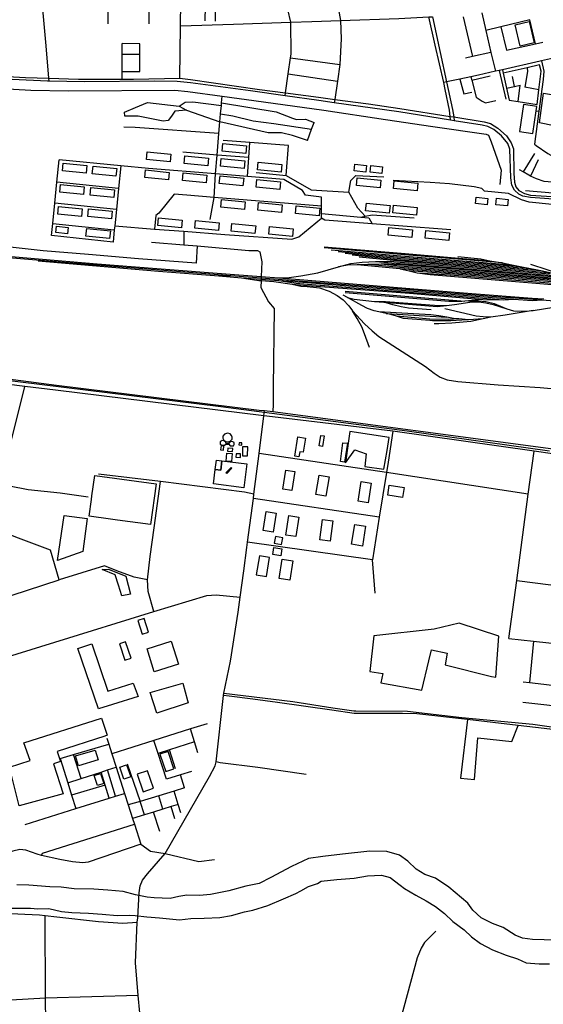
# Model space of a CAD drawing. Header units: millimetres. Extents: x 664923 to 767831, y 3118803 to 3207600.
# Tile 208 of 256: x 705649 to 707597, y 3171845 to 3175506. Entities that reach past the tile are written whole.
import ezdxf

# ---------------------------------------------------------------- set-up
doc = ezdxf.new("R2010")
doc.units = ezdxf.units.MM
for name, color, linetype in [('buildings', 5, 'Continuous'), ('parks', 8, 'Continuous'), ('railways', 4, 'Continuous'), ('roads_2', 2, 'Continuous'), ('roads_3', 3, 'Continuous'), ('water', 7, 'Continuous')]:
    doc.layers.add(name, color=color, linetype=linetype)

msp = doc.modelspace()

# ---------------------------------------------------------------- linework, layer by layer
at = {"layer": 'buildings'}
for points in [[(706405.27, 3175045.2), (706493.3, 3175036.45), (706490.44, 3175008.01), (706402.41, 3175016.76), (706405.27, 3175045.2)], [(706123.29, 3175014.44), (706211.32, 3175005.69), (706208.45, 3174977.24), (706120.43, 3174986), (706123.29, 3175014.44)], [(706263.37, 3174999.6), (706351.39, 3174990.85), (706348.53, 3174962.41), (706260.5, 3174971.16), (706263.37, 3174999.6)], [(706399.09, 3174990.07), (706487.12, 3174981.32), (706484.27, 3174952.88), (706396.23, 3174961.63), (706399.09, 3174990.07)], [(705811.24, 3174972.71), (705899.26, 3174963.95), (705896.4, 3174935.51), (705808.37, 3174944.26), (705811.24, 3174972.71)], [(705922.33, 3174961.98), (706010.36, 3174953.22), (706007.5, 3174924.77), (705919.47, 3174933.52), (705922.33, 3174961.98)], [(706117.52, 3174947.2), (706205.54, 3174938.45), (706202.68, 3174909.99), (706114.65, 3174918.75), (706117.52, 3174947.2)], [(706536.44, 3174976.35), (706624.48, 3174967.6), (706621.62, 3174939.15), (706533.59, 3174947.9), (706536.44, 3174976.35)], [(706895.41, 3174968.5), (706939.03, 3174963.77), (706936.38, 3174939.6), (706892.76, 3174944.33), (706895.41, 3174968.5)], [(706955.45, 3174963.41), (706999.07, 3174958.68), (706996.42, 3174934.51), (706952.8, 3174939.24), (706955.45, 3174963.41)], [(706257.91, 3174936.6), (706345.94, 3174927.85), (706343.08, 3174899.4), (706255.05, 3174908.15), (706257.91, 3174936.6)], [(706394.63, 3174925.94), (706482.65, 3174917.19), (706479.79, 3174888.73), (706391.76, 3174897.49), (706394.63, 3174925.94)], [(706531.39, 3174912.2), (706619.42, 3174903.45), (706616.57, 3174875), (706528.53, 3174883.75), (706531.39, 3174912.2)], [(706904.32, 3174917.89), (706992.34, 3174909.14), (706989.48, 3174880.69), (706901.45, 3174889.44), (706904.32, 3174917.89)], [(705801.71, 3174893.08), (705889.75, 3174884.33), (705886.88, 3174855.89), (705798.85, 3174864.64), (705801.71, 3174893.08)], [(705914.27, 3174881.6), (706002.3, 3174872.85), (705999.43, 3174844.41), (705911.41, 3174853.16), (705914.27, 3174881.6)], [(707041.82, 3174906.47), (707129.85, 3174897.73), (707126.99, 3174869.28), (707038.96, 3174878.03), (707041.82, 3174906.47)], [(706399.87, 3174837.14), (706487.9, 3174828.39), (706485.04, 3174799.95), (706397.01, 3174808.7), (706399.87, 3174837.14)], [(707346.62, 3174846.46), (707390.23, 3174841.74), (707387.58, 3174817.57), (707343.97, 3174822.29), (707346.62, 3174846.46)], [(707422.49, 3174842.42), (707466.12, 3174837.7), (707463.47, 3174813.53), (707419.85, 3174818.25), (707422.49, 3174842.42)], [(705793.88, 3174811.56), (705881.9, 3174802.81), (705879.04, 3174774.36), (705791.01, 3174783.12), (705793.88, 3174811.56)], [(705905.23, 3174802.38), (705993.25, 3174793.62), (705990.39, 3174765.17), (705902.36, 3174773.92), (705905.23, 3174802.38)], [(706537.76, 3174825.93), (706625.79, 3174817.18), (706622.92, 3174788.73), (706534.9, 3174797.48), (706537.76, 3174825.93)], [(706677.41, 3174813.4), (706765.44, 3174804.65), (706762.58, 3174776.2), (706674.55, 3174784.95), (706677.41, 3174813.4)], [(706938.66, 3174824.22), (707026.68, 3174815.48), (707023.83, 3174787.03), (706935.79, 3174795.78), (706938.66, 3174824.22)], [(707039.93, 3174816.6), (707127.96, 3174807.85), (707125.11, 3174779.41), (707037.07, 3174788.15), (707039.93, 3174816.6)], [(706165.93, 3174768.94), (706253.95, 3174760.18), (706251.09, 3174731.74), (706163.06, 3174740.49), (706165.93, 3174768.94)], [(705786.44, 3174738.35), (705830.07, 3174733.62), (705827.41, 3174709.45), (705783.8, 3174714.18), (705786.44, 3174738.35)], [(705898.58, 3174729.92), (705986.61, 3174721.17), (705983.75, 3174692.71), (705895.71, 3174701.47), (705898.58, 3174729.92)], [(706303.21, 3174759.06), (706391.24, 3174750.31), (706388.38, 3174721.85), (706300.34, 3174730.61), (706303.21, 3174759.06)], [(706438.96, 3174747.99), (706527, 3174739.24), (706524.14, 3174710.8), (706436.1, 3174719.55), (706438.96, 3174747.99)], [(706578.21, 3174736.61), (706666.25, 3174727.86), (706663.38, 3174699.41), (706575.35, 3174708.16), (706578.21, 3174736.61)], [(707022.1, 3174733.37), (707110.14, 3174724.62), (707107.28, 3174696.18), (707019.24, 3174704.92), (707022.1, 3174733.37)], [(707160.18, 3174722.36), (707248.22, 3174713.6), (707245.36, 3174685.16), (707157.32, 3174693.91), (707160.18, 3174722.36)], [(706401.81, 3173940.91), (706395.48, 3173936.65), (706394.78, 3173928.33), (706400.57, 3173924.19), (706411.49, 3173923.89), (706415.57, 3173928.43), (706423.71, 3173927.83), (706427.5, 3173927.28), (706432.41, 3173921.67), (706444.74, 3173921.29), (706447.61, 3173926.17), (706446.47, 3173934.49), (706442.37, 3173936.99), (706434.67, 3173937.72), (706429.59, 3173934.24), (706428.4, 3173930.27), (706425.13, 3173930.55), (706415.52, 3173931.25), (706415.45, 3173935.01), (706412.08, 3173938.04), (706408.47, 3173940.42), (706401.81, 3173940.91)], [(706398.08, 3173922.23), (706396.5, 3173907.03), (706407.6, 3173905.75), (706408.81, 3173921.21), (706398.08, 3173922.23)], [(706465.55, 3173932.93), (706464.99, 3173924.96), (706475.45, 3173924.45), (706475.99, 3173933.11), (706465.55, 3173932.93)], [(706423.76, 3173911.18), (706422.68, 3173902.23), (706441.29, 3173900.96), (706441.72, 3173911.62), (706423.6, 3173912.78), (706423.76, 3173911.18)], [(706454.08, 3173892.21), (706453.6, 3173879.74), (706470.69, 3173878.3), (706471.14, 3173892.17), (706454.08, 3173892.21)], [(706478.41, 3173918.54), (706478.12, 3173894.31), (706477.57, 3173884.71), (706497.11, 3173883.86), (706497.45, 3173918.38), (706478.41, 3173918.54)]]:
    msp.add_lwpolyline(points, close=True, dxfattribs=at)
at = {"layer": 'parks'}
for points in [[(707510.62, 3175407.55), (707492.07, 3175487.05), (707543.91, 3175499.03), (707562.46, 3175419.53), (707510.62, 3175407.55)], [(707582.8, 3175122.02), (707596.88, 3175232.89), (707742.22, 3175207.74), (707706.88, 3175157.87), (707696.04, 3175160.39), (707688.32, 3175148.01), (707672.03, 3175156.7), (707637.56, 3175111.47), (707582.8, 3175122.02)], [(706422.61, 3173968.59), (706410.62, 3173964.71), (706405.07, 3173958), (706404.73, 3173949.66), (706408.8, 3173942.63), (706415.53, 3173937.37), (706424.18, 3173936.04), (706431.99, 3173939.12), (706439.01, 3173946.11), (706439.6, 3173954.44), (706437.03, 3173960.52), (706432.02, 3173965.82), (706422.61, 3173968.59)], [(706768.75, 3173960.2), (706781.84, 3173958.25), (706776.06, 3173919.74), (706762.97, 3173921.69), (706768.75, 3173960.2)], [(707023.67, 3173953.22), (706877.76, 3173974.6), (706871.55, 3173931.05), (706861.17, 3173858.26), (706895.51, 3173906.52), (706938.24, 3173892.14), (706932.4, 3173845.32), (707004.15, 3173835.19), (707016.11, 3173904.88), (707023.67, 3173953.22)], [(706684.03, 3173954.62), (706712.45, 3173949.99), (706703.8, 3173897.53), (706691.01, 3173899.61), (706687.89, 3173880.72), (706672.26, 3173883.26), (706684.03, 3173954.62)], [(706851.49, 3173933.39), (706851.24, 3173933.41), (706868.31, 3173931.6), (706857.5, 3173860.98), (706842.25, 3173862.79), (706851.49, 3173933.39)], [(706419.5, 3173894.33), (706439.21, 3173892.96), (706437.27, 3173863.3), (706416.81, 3173864.9), (706419.5, 3173894.33)], [(706396.96, 3173830.63), (706401.64, 3173866.33), (706494.31, 3173854.33), (706482.62, 3173765.24), (706369.65, 3173780.06), (706376.13, 3173833.33), (706396.96, 3173830.63)], [(706381.36, 3173868.67), (706401.64, 3173866.33), (706396.96, 3173830.63), (706376.13, 3173833.33), (706381.36, 3173868.67)], [(706135.68, 3173629.04), (706013.35, 3173645.63), (705987.4, 3173649.14), (705907.86, 3173659.93), (705916.34, 3173721.74), (705918.32, 3173736.03), (705928.72, 3173811.85), (706156.52, 3173780.96), (706135.68, 3173629.04)], [(706435.49, 3173840.79), (706438.33, 3173838.07), (706419.53, 3173818.52), (706415.99, 3173821.06), (706435.49, 3173840.79)], [(706638.9, 3173831.16), (706672.93, 3173825.83), (706661.78, 3173755.56), (706627.75, 3173760.89), (706638.9, 3173831.16)], [(706763.04, 3173812.15), (706800.14, 3173806.13), (706788.45, 3173734.98), (706751.35, 3173741), (706763.04, 3173812.15)], [(706919.12, 3173788.48), (706956.01, 3173783.1), (706945.26, 3173710.22), (706908.38, 3173715.6), (706919.12, 3173788.48)], [(707073.28, 3173729.18), (707018.2, 3173737.63), (707024.05, 3173775.19), (707079.12, 3173766.72), (707073.28, 3173729.18)], [(706566.25, 3173677.23), (706602.96, 3173671.56), (706591.95, 3173601.1), (706555.24, 3173606.77), (706566.25, 3173677.23)], [(705884.69, 3173528.18), (705790.55, 3173495.43), (705815.07, 3173663.03), (705900.96, 3173651.16), (705884.69, 3173528.18)], [(706650.39, 3173662.08), (706687.19, 3173656.69), (706676.46, 3173584.22), (706639.66, 3173589.61), (706650.39, 3173662.08)], [(706775.88, 3173647.56), (706814.11, 3173642.44), (706803.96, 3173567.49), (706765.73, 3173572.61), (706775.88, 3173647.56)], [(706895.47, 3173629.49), (706935.66, 3173623.08), (706923.7, 3173549.02), (706883.51, 3173555.44), (706895.47, 3173629.49)], [(706600.33, 3173584.57), (706595.49, 3173560.24), (706623.4, 3173554.76), (706628.23, 3173579.09), (706600.33, 3173584.57)], [(706593.94, 3173543.42), (706624.4, 3173539.2), (706620.73, 3173513.04), (706590.27, 3173517.27), (706593.94, 3173543.42)], [(706529.28, 3173441.75), (706566.92, 3173435.57), (706578.7, 3173506.44), (706541.07, 3173512.63), (706529.28, 3173441.75)], [(706626.08, 3173500.06), (706665.61, 3173493.62), (706653.85, 3173422.28), (706614.33, 3173428.7), (706626.08, 3173500.06)], [(706061.67, 3173370.03), (706028.9, 3173363.45), (706017.24, 3173403.68), (706005.05, 3173441.64), (705955.62, 3173462.13), (705980.24, 3173463.61), (706043.65, 3173437.07), (706061.67, 3173370.03)], [(706105.08, 3173221.47), (706128.49, 3173229.12), (706111.83, 3173279.66), (706088.42, 3173272.02), (706105.08, 3173221.47)], [(706966.47, 3173215.5), (706951.41, 3173082.43), (706999.39, 3173075.19), (706993.07, 3173040.37), (707145.07, 3173012.7), (707170.58, 3173122.55), (707180.36, 3173162.93), (707239.32, 3173150.42), (707232.12, 3173107.24), (707404.21, 3173064.43), (707420.68, 3173062.04), (707431.63, 3173214.1), (707283.9, 3173262.61), (707190.52, 3173240.34), (706966.47, 3173215.5)], [(706040.92, 3173124.78), (706063.4, 3173132.3), (706042.74, 3173193.45), (706020.26, 3173185.92), (706040.92, 3173124.78)], [(706123.18, 3173167.46), (706213.07, 3173195.03), (706239.62, 3173109.31), (706149.71, 3173081.75), (706123.18, 3173167.46)], [(705865.44, 3173168.52), (705917.19, 3173185.47), (705977.09, 3173009.52), (706071.76, 3173039.62), (706090.5, 3172990.23), (705993.99, 3172959.88), (705942.45, 3172943.68), (705865.44, 3173168.52)], [(706135.01, 3173004.22), (706256.29, 3173039.05), (706273.69, 3172974.65), (706275.76, 3172965.94), (706159.17, 3172927.77), (706135.01, 3173004.22)], [(705811.12, 3172627.37), (705647.61, 3172582.73), (705611.5, 3172727.28), (705687.85, 3172751.78), (705664.97, 3172817.98), (705954, 3172908.52), (705974.69, 3172845.59), (705966.2, 3172842.64), (705788.83, 3172785.44), (705801.19, 3172747.5), (705774.78, 3172738.97), (705811.12, 3172627.37)], [(705856.77, 3172768.5), (705930.56, 3172790.57), (705941.55, 3172754.16), (705867.77, 3172732.08), (705856.77, 3172768.5)], [(706192.96, 3172710.4), (706222.98, 3172720.46), (706200.98, 3172785.51), (706170.96, 3172775.46), (706192.96, 3172710.4)], [(706021.32, 3172726.85), (706047.05, 3172735.63), (706062.55, 3172690.71), (706036.81, 3172681.92), (706021.32, 3172726.85)], [(706108.8, 3172635.75), (706146.86, 3172648.54), (706124.9, 3172713.24), (706086.84, 3172700.45), (706108.8, 3172635.75)], [(705926.68, 3172695.61), (705950.03, 3172703.07), (705961.95, 3172666.14), (705938.6, 3172658.67), (705926.68, 3172695.61)]]:
    msp.add_lwpolyline(points, close=True, dxfattribs=at)
at = {"layer": 'railways'}
for points in [[(707444.84, 3174601.49), (707067.2, 3174632.86), (706781.27, 3174657.29)], [(706781.58, 3174661.67), (707067.6, 3174637.65), (707397.88, 3174609.93), (707444.84, 3174601.49), (707479.17, 3174594.68), (707510.63, 3174588.42), (707548.75, 3174580.84), (707569.13, 3174576.79), (707587.42, 3174573.13), (707627.52, 3174565.11)], [(705514.8, 3174634.54), (705937.19, 3174598.79), (706159.12, 3174581.36), (706448.25, 3174558.19), (706547.99, 3174550.66), (706613.51, 3174545.71), (706720.51, 3174537.63), (707100.09, 3174507.03), (707331.32, 3174488.25), (707555.18, 3174471.25), (707598.41, 3174468.19)], [(705515.47, 3174629.54), (705936.31, 3174594.45), (706434.03, 3174554.78), (706449.06, 3174553.58), (706547.83, 3174546.07), (706720.16, 3174532.97), (707099.9, 3174502.38), (707187.85, 3174495.88), (707405.73, 3174478.22), (707592.99, 3174463.87), (707666.59, 3174458.23)], [(706807.33, 3174650.75), (707066.79, 3174628.07), (707479.17, 3174594.68)], [(706833.39, 3174644.23), (707066.38, 3174623.27), (707510.63, 3174588.42)], [(706859.44, 3174637.71), (707065.97, 3174618.47), (707548.75, 3174580.84)], [(706885.5, 3174631.18), (707065.57, 3174613.68), (707587.42, 3174573.13)], [(706911.56, 3174624.66), (707065.17, 3174608.89), (707585, 3174568.71), (707627.52, 3174565.11)], [(707279.39, 3174625.04), (707364.04, 3174617.49), (707397.88, 3174609.93)], [(705718.11, 3174608.88), (706165.29, 3174571.37), (706389.7, 3174553.44), (706474.76, 3174546.65), (706547.66, 3174541.3), (706612.88, 3174536.52), (706719.82, 3174528.67), (707099.7, 3174497.77), (707406.48, 3174472.69), (707487.17, 3174466.72), (707554.63, 3174461.72), (707592.99, 3174463.87)], [(706613.51, 3174545.71), (706651.12, 3174547.24), (706695.18, 3174553.32), (706757.74, 3174565.32), (706835.56, 3174587.65), (706880.69, 3174599.53), (706923.51, 3174604.81), (706973.23, 3174606.56), (706989.21, 3174606.55), (707028.3, 3174607.73), (707064.76, 3174604.09), (707622.09, 3174560.76)], [(708339.32, 3174432.71), (708169.89, 3174447.1), (708063.9, 3174467.84), (708017.59, 3174476.9), (707907.36, 3174498.79), (707825.3, 3174515.09), (707779.06, 3174524.62), (707739.82, 3174532.53), (707697.51, 3174541.06), (707660.51, 3174547.84), (707063.95, 3174594.5), (707019.36, 3174597.03), (706993.66, 3174596.46), (706944.32, 3174595.35), (706904.12, 3174594.45), (706868.87, 3174592.73), (706835.56, 3174587.65)], [(707779.06, 3174524.62), (707063.88, 3174580.03), (707062.74, 3174580.12), (706904.12, 3174594.45)], [(707739.82, 3174532.53), (707063.14, 3174584.91), (706985.53, 3174592.21), (706944.32, 3174595.35)], [(706973.23, 3174606.56), (707064.36, 3174599.3), (707665.09, 3174552.88)], [(707697.51, 3174541.06), (707660.24, 3174543.1), (707063.54, 3174589.7), (706993.66, 3174596.46)], [(707063.88, 3174580.03), (707097.31, 3174572.38), (707127.98, 3174565.35), (707175.65, 3174558.46), (707659.92, 3174518.51), (707729.05, 3174514.84), (707814.93, 3174507.25), (707855.7, 3174504.36)], [(707672.22, 3174556.19), (707550.86, 3174596)], [(706389.7, 3174553.44), (706434.03, 3174554.78)], [(706474.76, 3174546.65), (706538.59, 3174536.6), (706547.46, 3174535.87), (706594.74, 3174532.02), (706662.32, 3174522.47), (706719.02, 3174518.32), (707099.33, 3174489), (707371.31, 3174466.22), (707447.95, 3174464.83)], [(708551.18, 3174391.53), (708474.07, 3174406.68), (708427.83, 3174415.25), (708387.55, 3174419.84), (708225.24, 3174434.21), (708169.71, 3174441.79), (708016.86, 3174471.94), (707978.77, 3174479.61), (707905.98, 3174494.24), (707855.7, 3174504.36), (707824.85, 3174510.56), (707781.94, 3174518.13), (707660.44, 3174529.29), (707250.06, 3174561.5), (707097.31, 3174572.38)], [(707127.98, 3174565.35), (707250.82, 3174557.02), (707663.17, 3174524.36), (707729.86, 3174519.43), (707824.85, 3174510.56)], [(706612.88, 3174536.52), (706677.03, 3174526.26), (706719.38, 3174522.94), (707099.5, 3174493.19), (707447.95, 3174464.83), (707487.17, 3174466.72)], [(706662.32, 3174522.47), (706694.85, 3174515.43), (706718.68, 3174513.94), (706764.41, 3174509.16), (706799.9, 3174497.28), (706830.01, 3174480.54), (706852.6, 3174464.28), (706873.7, 3174442.05), (706887.46, 3174423.53)], [(707373.37, 3174394.21), (707318.94, 3174390.61), (707293.89, 3174388.95), (707253.32, 3174386.46), (707184.54, 3174386.46), (707174.54, 3174387.23), (707076.63, 3174394.89), (707050.24, 3174403.12), (707029.2, 3174409.69), (707012.1, 3174413.78), (707001.18, 3174416.39), (706984.98, 3174419.9), (706967.96, 3174423.57), (706942.93, 3174431.69), (706921.26, 3174442.87), (706868.16, 3174472.56), (706851.92, 3174481.64)], [(707371.31, 3174466.22), (707318.01, 3174461.2), (707304.32, 3174459.92), (707293.15, 3174458.86), (707244.74, 3174458.55), (706859.52, 3174490.34)], [(706859.55, 3174496.6), (707245.33, 3174464), (707304.32, 3174459.92)], [(706868.16, 3174472.56), (706892.67, 3174466.57), (706968.85, 3174457.86), (707003.29, 3174455.25), (707202.32, 3174440.11), (707236.18, 3174443.02), (707267.01, 3174446.97), (707323.33, 3174455.86), (707341.63, 3174457.41), (707356.41, 3174457.13), (707383.4, 3174453.66), (707409.76, 3174447.6), (707434.12, 3174439.2), (707461.07, 3174430.97)], [(706968.85, 3174457.86), (707010.27, 3174458.87), (707208.14, 3174443.47), (707236.18, 3174443.02)], [(707179.71, 3174427.05), (707095.09, 3174433.72), (707068.07, 3174438.27), (707037.44, 3174445.75), (707003.29, 3174455.25)], [(707318.01, 3174461.2), (707354.01, 3174460.76), (707383.33, 3174457.74), (707413.41, 3174450.39), (707461.07, 3174430.97), (707486.35, 3174423.93), (707528.36, 3174422.1), (707558.4, 3174424.4), (707674.15, 3174443.87), (707708.72, 3174445.72), (707739.09, 3174444.9), (707767.2, 3174441.04), (707808.92, 3174432.67), (707811.09, 3174432.17), (707859.2, 3174420.87), (707893.43, 3174412.84), (707935.79, 3174409.74), (708151.76, 3174394.55), (708345.52, 3174379.73), (708725.38, 3174346.89), (708800.01, 3174348.09), (708833.07, 3174348.62), (708896.08, 3174350.71)], [(706887.46, 3174423.53), (706931.15, 3174374.68), (706959.78, 3174348.93), (706985.58, 3174328.71), (707158.38, 3174216.13), (707190.97, 3174191.27), (707212.83, 3174176.97), (707238.84, 3174167.63), (707278.21, 3174160.84), (707429.14, 3174148.3), (707585.09, 3174138.01), (707763.7, 3174122.82), (707925.99, 3174109.8), (708042.4, 3174100.59), (708073.31, 3174100.32), (708115.08, 3174096.85), (708277.59, 3174078.8), (708289.25, 3174077.51), (708318.41, 3174076.12), (708346.88, 3174082.08), (708385.49, 3174095.28), (708426.87, 3174113.7), (708662.24, 3174236.15), (708698.41, 3174254.76)], [(706949.94, 3174286.98), (706931.27, 3174337.54), (706921.35, 3174364.57), (706904.8, 3174395.29), (706887.46, 3174423.53)], [(707318.94, 3174390.61), (707282.82, 3174393.23), (707263.02, 3174394.66), (707238.26, 3174399.44), (707208.55, 3174405.26), (707178.54, 3174408.13), (706984.98, 3174419.9)], [(707012.1, 3174413.78), (707238.26, 3174399.44)], [(707282.82, 3174393.23), (707244.62, 3174391.34), (707175.13, 3174392.97), (707077.76, 3174400.76), (707050.24, 3174403.12)], [(707401.03, 3174400.24), (707373.37, 3174394.21), (707327.75, 3174384.25), (707299.22, 3174381.57), (707256.36, 3174377.13), (707208.39, 3174375.73), (707190.89, 3174375.01)], [(707558.4, 3174424.4), (707454.37, 3174407.59), (707401.03, 3174400.24), (707372.58, 3174400.82), (707346.69, 3174403.63), (707230.25, 3174430.94)], [(705479.57, 3174180.78), (706397.45, 3174067.73), (707090.02, 3173977.64), (707619.95, 3173903.14)]]:
    msp.add_lwpolyline(points, dxfattribs=at)
at = {"layer": 'roads_2'}
for points in [[(705758.88, 3175277.07), (705757.99, 3175288.3), (705748.44, 3175409.04), (705727.36, 3175642), (705725.35, 3175664.19), (705722.73, 3175693.15), (705705.99, 3175863.33)], [(707251, 3175132.67), (707250.58, 3175146.67), (707248.3, 3175169.8), (707232.22, 3175246.87), (707226.29, 3175272.93), (707194.89, 3175410.71), (707171.41, 3175516.38)], [(707184.85, 3175517.03), (707213.53, 3175384.36), (707237.17, 3175275.18), (707259.55, 3175171.71), (707264.4, 3175144.48), (707264.88, 3175130.48)], [(707264.88, 3175130.48), (707251, 3175132.67), (707058.93, 3175162.98), (706819.07, 3175196.96), (706761.28, 3175205.15), (706636.09, 3175223.08), (706507.85, 3175241.44), (706284.5, 3175271.74), (706234.71, 3175276.64), (706152.12, 3175277.09), (705890.28, 3175274.77), (705758.88, 3175277.07), (705753.3, 3175277.16), (705514.83, 3175288.54), (705403.67, 3175296.39), (705381.31, 3175297.44), (705370.36, 3175296.03)], [(705373.61, 3175309.28), (705383.25, 3175308.06), (705404.26, 3175306.6), (705489.47, 3175300.41), (705670.86, 3175291.11), (705757.99, 3175288.3), (705867.86, 3175284.77), (706030.27, 3175285.19), (706072.1, 3175285.3), (706244.57, 3175287.96), (706285.07, 3175283.49), (706540.83, 3175246.84), (706637.68, 3175233.91), (706760.87, 3175217.46), (706820.9, 3175209.53), (706946.02, 3175193.03), (707063.35, 3175176.38), (707250.58, 3175146.67), (707264.4, 3175144.48)], [(707264.4, 3175144.48), (707376.15, 3175126.4), (707400.61, 3175120.5), (707427.63, 3175102.5), (707459.66, 3175074.21), (707477.33, 3175048.74), (707485.67, 3175025.6), (707487.48, 3174934.62), (707489.62, 3174901.38), (707494.95, 3174884.53), (707505.25, 3174871.06), (707526.34, 3174859.69), (707548.88, 3174853.94), (707647.84, 3174847.04)], [(707789.42, 3174827.69), (707548.55, 3174845.25), (707520.56, 3174850.2), (707505.1, 3174857.82), (707488.99, 3174871.68), (707479.34, 3174891.37), (707476.13, 3174917.71), (707472.59, 3175024.86), (707464.29, 3175045.67), (707441.07, 3175074.1), (707412.21, 3175097.53), (707390.39, 3175109.12), (707368.7, 3175114.44), (707264.88, 3175130.48)], [(708757.05, 3173749.7), (708694.93, 3173756.67), (708621.31, 3173764.76), (708362.91, 3173797.33), (708175.59, 3173825.79), (708048.34, 3173842.38), (707630.34, 3173892.4), (707562.54, 3173901.97), (707037.36, 3173976.12), (706569.07, 3174031.72), (706557.14, 3174033.14), (705782.14, 3174128.89), (705668.49, 3174142.56), (705082.79, 3174216.28), (704850.42, 3174241.35), (704799.51, 3174247.4), (704736.59, 3174255.53)], [(704853.39, 3174266.35), (705083.72, 3174239.29), (705786.43, 3174147.76), (706539.6, 3174054.03), (706560.01, 3174052.94), (706591.02, 3174048.74), (707633.02, 3173910.83), (708181.89, 3173850.05), (708307.85, 3173829.53), (708618.11, 3173788.99), (708724.35, 3173768.94), (708761.66, 3173765.05)], [(706094.06, 3172260.15), (706096.86, 3172286.05), (706105.63, 3172306.48), (706124.14, 3172330.4), (706191.02, 3172405.89), (706355.9, 3172691.81), (706376.79, 3172732.35), (706380.35, 3172746.18), (706405.71, 3172982.24), (706407.96, 3172993.73), (706409.15, 3173002.61), (706432.83, 3173120.59), (706461.85, 3173303.05), (706468.74, 3173359.58), (706483.25, 3173456.83), (706493.73, 3173543.77), (706496.44, 3173563.66), (706518.55, 3173725.99), (706520.66, 3173741.48), (706539.72, 3173893.32), (706557.14, 3174033.14), (706560.01, 3174052.94)], [(703236.64, 3173287.26), (703591.29, 3173244.03), (703917.81, 3173204.41), (703997.28, 3173193.56), (704214.03, 3173163.97), (704493.03, 3173126.47), (704505, 3173125.64), (704539.6, 3173123.28), (704567.58, 3173121.36), (704857.18, 3173117.27), (704905.05, 3173114.77), (705004.54, 3173102.98), (705106.52, 3173092.9), (705258.28, 3173077.9), (705410.6, 3173077.23), (706147.89, 3173305.7), (706345.4, 3173365.64), (706379.7, 3173367.67), (706468.74, 3173359.58)], [(707685.19, 3172860.65), (707503.13, 3172881.37), (707314.24, 3172903.69), (707125.91, 3172924.84), (707072.83, 3172926.35), (706939.12, 3172926.78), (706893.67, 3172926.93), (706810.68, 3172939.5), (706608.75, 3172967.48), (706516.11, 3172979.16), (706427.95, 3172991.04), (706407.96, 3172993.73)], [(706409.15, 3173002.61), (706664.7, 3172971.11), (706813.51, 3172947.16), (706892.6, 3172936.44), (706898.98, 3172936.4), (707092.19, 3172935.36), (707293.14, 3172912.19), (707557.8, 3172887.2), (707686.28, 3172868.29)], [(706088.39, 3172167.21), (706094.06, 3172260.15)], [(704780.28, 3171787.21), (704836.35, 3171859.2), (704889.79, 3171907.73), (704943.73, 3171947.14), (705031.6, 3172016.06), (705114.25, 3172088.49), (705163.29, 3172130.08), (705323.88, 3172158.97), (705439.96, 3172179.8), (705587.81, 3172184.49), (705723.24, 3172178.53), (705744.76, 3172175.76), (705787.39, 3172170.27), (705941.9, 3172153.16), (706033.29, 3172146.43), (706086.49, 3172150.29)], [(706153.25, 3171314.8), (706113.96, 3171608.89), (706095.65, 3171813.45), (706090.11, 3171878.37), (706079.79, 3171998.93), (706086.49, 3172150.29), (706088.39, 3172167.21)], [(707197.18, 3172117.62), (707155.1, 3172075.49), (707141.84, 3172053.86), (707127.78, 3172018.64), (707040.64, 3171696.68), (707037.82, 3171678.36), (707047.47, 3171530.67), (707048.36, 3171520.03), (707057.44, 3171432.18), (707062.14, 3171402.18), (707079.49, 3171356), (707107.11, 3171296.28), (707162.75, 3171189.73), (707216.48, 3171114.42), (707226.42, 3171099.22), (707309.73, 3170971.79), (707336.71, 3170919.95), (707345.97, 3170898.86)]]:
    msp.add_lwpolyline(points, dxfattribs=at)
at = {"layer": 'roads_3'}
for points in [[(706798.17, 3175724.76), (706819.19, 3175623.28), (706835.62, 3175543.96), (706842.06, 3175503.06)], [(706657.28, 3175496.63), (706613.74, 3175686.74)], [(706130.96, 3175490.73), (706130.92, 3175517.48), (706130.87, 3175540.37), (706130.67, 3175660.79)], [(706244.57, 3175287.96), (706247.36, 3175483.08), (706247.84, 3175516.61), (706248.49, 3175538.07), (706252.13, 3175659.98)], [(705978.76, 3175490.73), (705978.23, 3175514.39), (705977.12, 3175564.98), (705975.79, 3175625.56)], [(706339.5, 3175502.12), (706341.25, 3175610.48)], [(706375.09, 3175610.87), (706376.4, 3175529.14), (706376.85, 3175500.67)], [(707368.57, 3175531.12), (707382.83, 3175466.02), (707402.1, 3175384.37), (707418.69, 3175314.09)], [(706247.36, 3175483.08), (706444.08, 3175489.67), (706657.28, 3175496.63), (706736.03, 3175499.2), (706842.06, 3175503.06), (707058.85, 3175510.92), (707171.41, 3175516.38), (707184.85, 3175517.03)], [(706636.09, 3175223.08), (706637.68, 3175233.91), (706648.13, 3175304.33), (706657.03, 3175364.44), (706659.08, 3175378.24), (706657.28, 3175496.63)], [(706842.06, 3175503.06), (706844.94, 3175435.28), (706839.51, 3175338.97), (706830.74, 3175277.97), (706820.9, 3175209.53), (706819.07, 3175196.96)], [(707299.04, 3175516.16), (707333.66, 3175368.98)], [(707546.88, 3175505.88), (707438.65, 3175479.58), (707382.83, 3175466.02)], [(707567.16, 3175416.72), (707546.88, 3175505.88)], [(707438.65, 3175479.58), (707460.32, 3175393.14), (707567.16, 3175416.72), (707594.97, 3175422.85)], [(706030.27, 3175285.19), (706030.35, 3175313.65), (706030.54, 3175376.74), (706030.65, 3175416.98)], [(706096.62, 3175416.22), (706030.65, 3175416.98)], [(706095.72, 3175313.64), (706096.27, 3175377.16), (706096.62, 3175416.22)], [(707402.1, 3175384.37), (707333.66, 3175368.98), (707307.2, 3175363.04)], [(706096.27, 3175377.16), (706030.54, 3175376.74)], [(706657.03, 3175364.44), (706839.51, 3175338.97)], [(707634.23, 3175363.27), (707589.71, 3175353.08), (707585.15, 3175352.04), (707444.47, 3175319.97), (707432.59, 3175317.26), (707418.69, 3175314.09), (707355.37, 3175299.66), (707327.24, 3175293.83), (707286.83, 3175285.47), (707237.17, 3175275.18), (707226.29, 3175272.93)], [(707589.71, 3175353.08), (707598.35, 3175315.13), (707596.44, 3175284.08), (707580.59, 3175166.33), (707564.07, 3175043.53), (707570.21, 3175038.79), (707613.48, 3175008.78), (707673.17, 3174975.34), (707711.35, 3174953.96), (707740.25, 3174938.12), (707744.32, 3174935.89), (707795.47, 3174907.87), (707808.6, 3174900.67), (707832.39, 3174888.08), (707860.58, 3174873.15), (707875.74, 3174865.13), (707879.28, 3174863.25), (707876.34, 3174840.45), (707874.92, 3174829.42), (707873.88, 3174821.35)], [(706030.35, 3175313.65), (706095.72, 3175313.64)], [(707432.59, 3175317.26), (707456.94, 3175209.92)], [(707444.47, 3175319.97), (707447.26, 3175307.41), (707459.88, 3175250.81), (707469.76, 3175206.49), (707503.29, 3175201.8), (707573.51, 3175190.65), (707580.05, 3175245.46), (707588.33, 3175314.61), (707582.5, 3175337.79), (707536.4, 3175327.43), (707447.26, 3175307.41)], [(707536.4, 3175327.43), (707537.86, 3175313.52), (707528.27, 3175254.86)], [(706648.13, 3175304.33), (706830.74, 3175277.97)], [(707286.83, 3175285.47), (707300.9, 3175230.23), (707330.77, 3175236.35)], [(707327.24, 3175293.83), (707330.57, 3175280.7), (707346.58, 3175217.58), (707369.07, 3175203.16), (707381.75, 3175197.04), (707419.89, 3175205.99)], [(707330.57, 3175280.7), (707398.54, 3175296.81)], [(707489.36, 3175258.19), (707482.12, 3175295.03)], [(705454.38, 3175258.18), (705690.63, 3175243.84), (705830.7, 3175240.87), (706226.07, 3175243.51), (706274.71, 3175239.6), (706401.88, 3175221.07), (706555.98, 3175200.72), (706780.84, 3175169.51), (707010.4, 3175135.1), (707185.87, 3175108.6), (707384.78, 3175080.39), (707392.97, 3175076.12), (707402.49, 3175051.85), (707439.56, 3174946.13), (707434.9, 3174892.75)], [(707459.88, 3175250.81), (707489.36, 3175258.19), (707510.15, 3175262.82)], [(707503.29, 3175201.8), (707510.15, 3175262.82)], [(707580.05, 3175245.46), (707528.27, 3175254.86)], [(706357.39, 3174763.59), (706372.43, 3174845.26), (706378.01, 3174932.5), (706383.89, 3175002.45), (706390.61, 3175082.63), (706394.23, 3175125.86), (706396.74, 3175155.64), (706399.34, 3175186.77), (706400.19, 3175196.81), (706401.88, 3175221.07)], [(706040.76, 3175146.75), (706038.85, 3175161.94), (706080.04, 3175179.92), (706124.3, 3175198.12), (706242.13, 3175183.88), (706269.2, 3175169.12), (706394.23, 3175125.86)], [(706269.2, 3175169.12), (706226.38, 3175166.08), (706213.85, 3175147.62), (706201.55, 3175131.35), (706183.28, 3175128.59), (706089.97, 3175147.62), (706040.76, 3175146.75)], [(706242.13, 3175183.88), (706264.56, 3175199.24), (706293.53, 3175200.02), (706399.34, 3175186.77)], [(706400.19, 3175196.81), (706603.48, 3175163.07), (706664.33, 3175139.67), (706679.18, 3175135.03), (706712.53, 3175135.89), (706745, 3175124.23)], [(707523.62, 3175190.46), (707508.23, 3175090.17), (707557.32, 3175082.72), (707570.35, 3175167.7), (707572.7, 3175183.02), (707523.62, 3175190.46)], [(707570.35, 3175167.7), (707580.59, 3175166.33)], [(706396.74, 3175155.64), (706441.85, 3175148.58), (706517.79, 3175130.11), (706593.96, 3175120.3), (706734.14, 3175098.94)], [(706390.61, 3175082.63), (706079.44, 3175105.65), (706037.1, 3175106.42)], [(706719.79, 3175057.32), (706663.97, 3175075.75), (706622.81, 3175085.22), (706572.87, 3175085.27), (706394.23, 3175125.86)], [(706719.79, 3175057.32), (706734.14, 3175098.94), (706745, 3175124.23)], [(706648.79, 3175037.69), (706505.88, 3175049.01), (706406.73, 3175056.87)], [(706496.72, 3174922.77), (706501.89, 3174994.16), (706505.88, 3175049.01)], [(706639.96, 3174926.78), (706648.79, 3175037.69)], [(705768.15, 3174703.11), (705772.54, 3174748.13), (705779.88, 3174823.46), (705787.53, 3174901.88), (705795.66, 3174985.24)], [(706772.41, 3174846.47), (706711.85, 3174853.56), (706700.6, 3174871.31), (706631.78, 3174911.71), (706496.72, 3174922.77), (706378.01, 3174932.5), (706128.18, 3174952.95), (706025.3, 3174962.94), (705795.66, 3174985.24)], [(706501.89, 3174994.16), (706383.89, 3175002.45), (706255.92, 3175013.53)], [(707564.39, 3175009.06), (707521.49, 3174939.95)], [(707577.4, 3174985.08), (707549.46, 3174924.58)], [(706025.3, 3174962.94), (706016.76, 3174878.72), (706008.85, 3174800.71), (706002.65, 3174739.65), (706001.18, 3174725.14), (705996.5, 3174678.99)], [(707832.39, 3174888.08), (707737.07, 3174893.19), (707600.16, 3174904.66), (707571.82, 3174914.78), (707549.46, 3174924.58), (707542.59, 3174927.58), (707521.49, 3174939.95), (707508.32, 3174947.65)], [(706528.39, 3174937.5), (706639.96, 3174926.78)], [(706639.96, 3174926.78), (706732.96, 3174873.6), (706872.87, 3174864.87)], [(706872.87, 3174864.87), (706881.24, 3174908.17), (706899.08, 3174926.95), (707003.99, 3174921.69)], [(706016.76, 3174878.72), (705787.53, 3174901.88)], [(707786.28, 3174806.34), (707703.3, 3174811.83), (707544.65, 3174827.29), (707515.44, 3174835.95), (707467.26, 3174859.51), (707377.96, 3174868.13), (707368.11, 3174878.15), (707338.99, 3174884.75), (707247.72, 3174895.63), (707176.27, 3174900.7), (707038.85, 3174907.7)], [(706772.18, 3174812.48), (706372.43, 3174845.26), (706270.46, 3174853.62), (706223.63, 3174857.69), (706166.36, 3174786.22), (706155.31, 3174777.58), (706151.27, 3174727.46)], [(706771.88, 3174768.65), (706772, 3174785.22), (706772.18, 3174812.48), (706772.41, 3174846.47)], [(706934.38, 3174774.92), (706906.42, 3174805.65), (706872.87, 3174864.87)], [(707531.05, 3174870.38), (707734.21, 3174852.99), (707797.18, 3174847.61), (707876.34, 3174840.45)], [(706008.85, 3174800.71), (705779.88, 3174823.46)], [(706002.65, 3174739.65), (706151.27, 3174727.46), (706259.7, 3174719.29), (706411.7, 3174707.85), (706661.98, 3174689.43), (706688.06, 3174698.87), (706771.88, 3174768.65)], [(707253.15, 3174725.23), (707057.63, 3174739.71), (706959.88, 3174747.02), (706784.06, 3174760.16), (706771.88, 3174768.65)], [(706772, 3174785.22), (706918.6, 3174771.55), (706948.27, 3174768.78), (706959.88, 3174747.02)], [(706918.6, 3174771.55), (706934.38, 3174774.92), (706960.1, 3174780.42), (707116.18, 3174768.77)], [(705772.54, 3174748.13), (706001.18, 3174725.14)], [(705996.5, 3174678.99), (705768.15, 3174703.11)], [(706259.7, 3174719.29), (706259.6, 3174668.9)], [(706305.41, 3174601), (706091.85, 3174616.47), (705905.71, 3174633.57), (705736.66, 3174646.54), (705614.2, 3174660.36)], [(706139.54, 3174679.13), (706259.6, 3174668.9), (706308.92, 3174664.69), (706501.62, 3174648.26), (706533.33, 3174647.29), (706543.08, 3174642.47), (706549.93, 3174605.46), (706547.99, 3174550.66), (706547.83, 3174546.07), (706547.66, 3174541.3), (706547.46, 3174535.87), (706546.58, 3174510.75), (706574.79, 3174457.57), (706595.74, 3174432.37), (706592.45, 3174139.56), (706591.94, 3174075.34), (706591.02, 3174048.74)], [(706308.92, 3174664.69), (706305.41, 3174601)], [(705410.6, 3173077.23), (705468.32, 3173306.95), (705483.97, 3173369.68), (705540.1, 3173620.29), (705549.76, 3173660.6), (705578.33, 3173778.95), (705608.41, 3173897.48), (705668.49, 3174142.56)], [(707037.36, 3173976.12), (707019.94, 3173860.95), (707013.29, 3173822.22), (706986.85, 3173656.87), (706518.55, 3173725.99)], [(707540.6, 3173741.93), (707013.29, 3173822.22), (706539.72, 3173893.32)], [(707468.09, 3173205.62), (707498.12, 3173420.79), (707540.6, 3173741.93), (707562.54, 3173901.97)], [(706125.09, 3173423.36), (706134.53, 3173510.29), (706149.42, 3173616.99), (706172.61, 3173788.55), (705942.41, 3173815.78)], [(705578.33, 3173778.95), (705662.41, 3173762.61), (705680.48, 3173759.85), (705800.23, 3173746.82), (705904.03, 3173731.99)], [(706520.66, 3173741.48), (706485.9, 3173749.22), (706172.61, 3173788.55)], [(706986.85, 3173656.87), (706962.04, 3173497.93), (706496.44, 3173563.66)], [(705468.32, 3173306.95), (705513.74, 3173292.56), (705569, 3173311.28), (705558.94, 3173346.58), (705796.52, 3173422.87), (705763.57, 3173533.51), (705635.01, 3173581.83), (705540.1, 3173620.29)], [(706971.45, 3173373.64), (706962.04, 3173497.93)], [(706147.89, 3173305.7), (706126.91, 3173379.56), (706125.09, 3173423.36), (706075.6, 3173433.96), (706010.15, 3173456.81), (705964.38, 3173475.51), (705796.52, 3173422.87)], [(707498.12, 3173420.79), (707741.5, 3173389.5), (707770.4, 3173385.78), (707797.26, 3173382.34), (707828.73, 3173378.29), (707860.29, 3173374.22), (707888.24, 3173370.63), (707917.58, 3173366.86), (707948.18, 3173362.93), (707993.88, 3173357.9), (708377.32, 3173313.83), (708511.37, 3173300.68), (708550, 3173288.73), (708591.74, 3173266.49), (708668.45, 3173200.82), (708720.11, 3173151.85)], [(707468.09, 3173205.62), (707559.89, 3173195.82), (707617.09, 3173189.74), (707679.04, 3173182.11), (707717.95, 3173178.49), (707743.74, 3173175.29), (707773.77, 3173172.27), (707803.48, 3173169.32), (707836.59, 3173165.4), (707866.59, 3173162.51), (707875.16, 3173161.7), (707896.49, 3173159.69), (707929.6, 3173155.76), (707971.22, 3173149.14), (708045.96, 3173141.47), (708092.04, 3173129.59), (708242.31, 3173056.09), (708322.66, 3172992.29), (708385.65, 3172930.8), (708407.6, 3172921.98)], [(707559.89, 3173195.82), (707545.12, 3173041.28)], [(706100.28, 3172440.29), (705904.06, 3172374.32), (705884.17, 3172371.87), (705845.3, 3172375.36), (705798.53, 3172384.04), (705730.04, 3172398.79), (705714.71, 3172403.33), (705671.73, 3172418.75), (705649.52, 3172420.86), (705624.52, 3172415.14), (705340.48, 3172327.86), (705308.06, 3172322.06), (705286.14, 3172324.7), (705275.31, 3172335.06), (705241.52, 3172462.38), (705094.55, 3172949.7), (705097.85, 3173009.15), (705106.52, 3173092.9)], [(707521.85, 3173043.97), (707545.12, 3173041.28), (707598.76, 3173035.08), (707659.83, 3173028.02), (707718.3, 3173021.26), (707856.84, 3173009.16)], [(707520.14, 3172968.36), (707708.59, 3172947.34), (707848.67, 3172932.39)], [(707314.24, 3172903.69), (707289.09, 3172685.76), (707340.48, 3172681.21), (707353.74, 3172835.58), (707480.15, 3172822.25), (707503.13, 3172881.37)], [(706346.29, 3172888.28), (706284.89, 3172869), (706148.83, 3172826.27), (705992.09, 3172777.05)], [(706312.01, 3172780.7), (706299.75, 3172821.45), (706284.89, 3172869)], [(705973.56, 3172834.74), (705980.4, 3172813.09), (705992.09, 3172777.05), (706008.18, 3172726.98), (706039.52, 3172629.43), (706053.3, 3172586.52), (706069.52, 3172536.03), (706076.26, 3172515.05), (706100.28, 3172440.29), (706136.2, 3172415), (706191.02, 3172405.89)], [(706288.85, 3172710.89), (706247.86, 3172698.48), (706195.46, 3172682.62), (706164.42, 3172778.2), (706148.83, 3172826.27)], [(706299.75, 3172821.45), (706206.06, 3172791.51), (706164.42, 3172778.2)], [(705799.91, 3172758.87), (705849.16, 3172773.67), (705980.4, 3172813.09)], [(706228.71, 3172721.08), (706206.06, 3172791.51)], [(705799.91, 3172758.87), (705827.97, 3172668.93), (705842.19, 3172623.35), (705857.63, 3172573.89)], [(705877.45, 3172684.87), (705849.16, 3172773.67)], [(705827.97, 3172668.93), (705877.45, 3172684.87), (705952.03, 3172708.9), (705975.7, 3172716.52), (706008.18, 3172726.98)], [(706006.34, 3172619.29), (705975.7, 3172716.52)], [(706048.72, 3172738.75), (706097.46, 3172599.91)], [(706714.71, 3172699.38), (706535.11, 3172725.95), (706395.02, 3172743.29), (706380.35, 3172746.18)], [(705982.2, 3172611.93), (705967.16, 3172660.29), (705952.03, 3172708.9)], [(706262.5, 3172650.16), (706247.86, 3172698.48)], [(705967.16, 3172660.29), (705842.19, 3172623.35)], [(706262.5, 3172650.16), (706223.95, 3172638.25), (706166.55, 3172620.85), (706097.46, 3172599.91), (706053.3, 3172586.52)], [(706248.29, 3172557.54), (706238.9, 3172588.67), (706223.95, 3172638.25)], [(705669.44, 3172514.19), (705857.63, 3172573.89), (705982.2, 3172611.93), (706006.34, 3172619.29), (706039.52, 3172629.43)], [(706181.71, 3172570.9), (706166.55, 3172620.85)], [(706238.9, 3172588.67), (706212.14, 3172580.35), (706181.71, 3172570.9), (706147.01, 3172560.12), (706113.96, 3172549.85), (706069.52, 3172536.03)], [(706113.96, 3172549.85), (706097.46, 3172599.91)], [(706226.39, 3172535.24), (706212.14, 3172580.35)], [(706170.26, 3172487.18), (706147.01, 3172560.12)], [(705730.04, 3172398.79), (705734.27, 3172407.31), (706076.26, 3172515.05)], [(706191.02, 3172405.89), (706315.19, 3172376.85), (706373.31, 3172384.05)], [(705753.06, 3170551.88), (705754.21, 3170677.31), (705754.32, 3170688.64), (705747.46, 3171137.35), (705750.69, 3171250.63), (705750.54, 3171260.05), (705749.5, 3171497.98), (705747.48, 3171689.1), (705745.59, 3171868.43), (705744.76, 3172175.76)], [(706090.11, 3171878.37), (705745.59, 3171868.43), (705616.15, 3171860.93), (705194.09, 3171858.41), (705144.15, 3171856.8)]]:
    msp.add_lwpolyline(points, dxfattribs=at)
at = {"layer": 'water'}
for points in [[(707643.49, 3172084.03), (707556.32, 3172086.52), (707519.64, 3172091.07), (707492.14, 3172102.71), (707447.49, 3172130.81), (707407.14, 3172146.27), (707366.11, 3172166.34), (707334.82, 3172195.26), (707315.76, 3172221.5), (707245.02, 3172280.34), (707195.62, 3172314.14), (707155.88, 3172328.46), (707124.17, 3172347.54), (707093.43, 3172377.61), (707062.26, 3172399.6), (707014.96, 3172413.78), (706951.64, 3172414.4), (706850.19, 3172403.35), (706776.57, 3172395.11), (706723.27, 3172387.24), (706659.9, 3172357.22), (706582.79, 3172317.15), (706540.19, 3172295.01), (706489.85, 3172284.29), (706426.84, 3172266.99), (706358.55, 3172253.08), (706318.53, 3172249.48), (706271.46, 3172250.96), (706241.34, 3172246.38), (706208.94, 3172238.87), (706149.08, 3172241.28), (706124.07, 3172243.15), (706080.33, 3172252.79), (706034.82, 3172264.11), (705977.81, 3172269.47), (705924.88, 3172273.16), (705851.68, 3172274.75), (705803.95, 3172280.27), (705761.51, 3172281.83), (705683.57, 3172288.54), (705638.84, 3172288.91)], [(705621.18, 3172203.08), (705689.14, 3172202.54), (705716.48, 3172200.71), (705757.71, 3172201.44), (705804.95, 3172190.13), (705843.36, 3172186.19), (705905.54, 3172184.4), (705956.14, 3172180.67), (706012, 3172175.3), (706057.87, 3172176.11), (706078.78, 3172175.9), (706122.45, 3172170.32), (706168.97, 3172167.09), (706244.04, 3172159.75), (706285.76, 3172164.53), (706335.69, 3172165.99), (706393.75, 3172167.6), (706436.59, 3172175.87), (706485.72, 3172189.46), (706516.39, 3172195.77), (706571.85, 3172212.93), (706630.66, 3172237.66), (706676.2, 3172257.54), (706694.61, 3172267.11), (706723.36, 3172283.23), (706756.85, 3172294.8), (706770.07, 3172302.55), (706828.62, 3172309.36), (706893.6, 3172313.98), (706943.37, 3172323.53), (706994.45, 3172325.59), (707027.72, 3172316.36), (707064.23, 3172288.7), (707080.72, 3172275.7), (707122.39, 3172251.59), (707161.1, 3172230.32), (707195.18, 3172208.38), (707229.33, 3172182.4), (707260.63, 3172153.49), (707302.43, 3172122.45), (707330.19, 3172096.36), (707363.17, 3172070.95), (707407.15, 3172047.46), (707458.04, 3172027.56), (707500.1, 3172013.86), (707533.46, 3172000.01), (707581.16, 3171996.23), (707619.5, 3171995.76)]]:
    msp.add_lwpolyline(points, dxfattribs=at)

doc.saveas('drawing.dxf')
